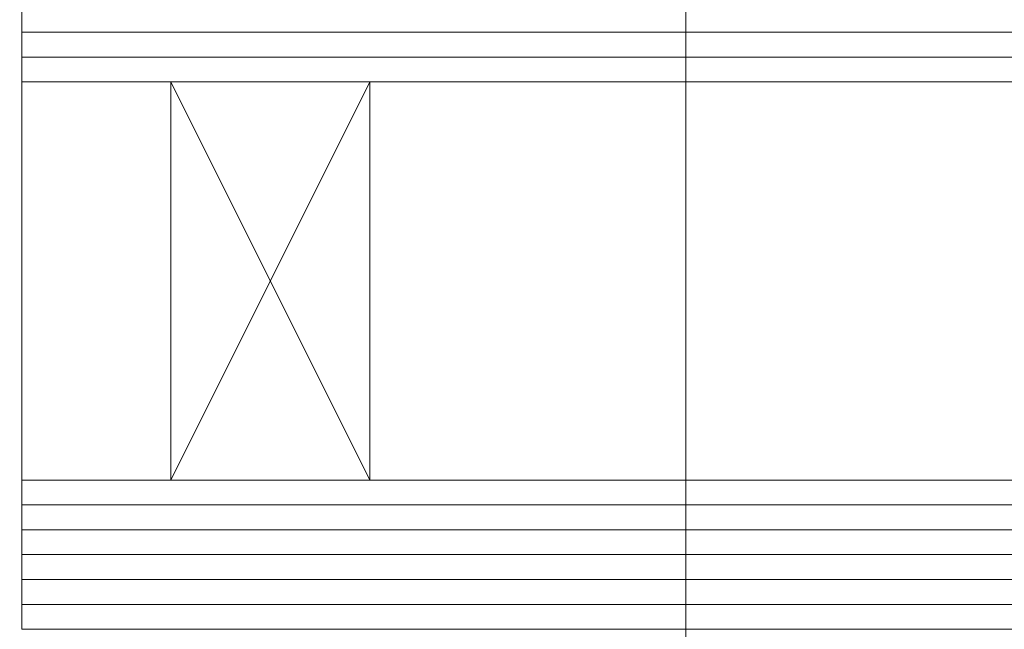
# Model space of a CAD drawing. Extents: x 1911006 to 2186114, y 709265 to 747216.
# Tile 26 of 256: x 1917482 to 1917522, y 735152 to 735177. Entities that reach past the tile are written whole.
import ezdxf

# ---------------------------------------------------------------- set-up
doc = ezdxf.new("R2010")
doc.units = 0
doc.header["$LTSCALE"] = 500
doc.header["$MEASUREMENT"] = 0
doc.layers.add('!_A_44_REFERENCIA', color=241, linetype='CONTINUOUS', lineweight=15, plot=False)
for name, color, linetype, lineweight in [('_MB_inne_0.15', 251, 'CONTINUOUS', 15), ('_MB_kreskowanie_szklo_0.09', 157, 'CONTINUOUS', 9), ('_MB_szklo_0.15', 142, 'CONTINUOUS', 15)]:
    doc.layers.add(name, color=color, linetype=linetype, lineweight=lineweight)

msp = doc.modelspace()

# ---------------------------------------------------------------- linework, layer by layer
at = {"layer": '!_A_44_REFERENCIA', "color": 7}
for points in [[(1917509.173, 735568.525), (1917509.173, 734974.525), (1917089.173, 734974.525), (1917089.173, 735568.525)], [(1917929.173, 735568.525), (1917929.173, 734974.525), (1917509.173, 734974.525), (1917509.173, 735568.525)]]:
    msp.add_lwpolyline(points, close=True, dxfattribs=at)
at = {"layer": '_MB_inne_0.15', "color": 7}
msp.add_lwpolyline([(1917488.454, 735174.427), (1917488.454, 735158.427), (1917482.454, 735158.427), (1917482.454, 735174.427)], close=True, dxfattribs=at)
msp.add_lwpolyline([(1917496.454, 735158.427), (1917496.454, 735174.427), (1917488.454, 735174.427), (1917488.454, 735158.427), (1917496.454, 735158.427), (1917488.454, 735174.427), (1917488.454, 735158.427), (1917496.454, 735174.427)], dxfattribs=at)
at = {"layer": '_MB_kreskowanie_szklo_0.09', "color": 7}
for points in [[(1917482.454, 735176.427), (1918410.454, 735176.427)], [(1917482.454, 735175.427), (1918410.454, 735175.427)], [(1917482.454, 735157.427), (1918410.454, 735157.427)], [(1917482.454, 735156.427), (1918410.454, 735156.427)], [(1917482.454, 735155.427), (1918410.454, 735155.427)], [(1917482.454, 735154.427), (1918410.454, 735154.427)], [(1917482.454, 735153.427), (1918410.454, 735153.427)]]:
    msp.add_lwpolyline(points, dxfattribs=at)
at = {"layer": '_MB_szklo_0.15', "color": 7}
for points in [[(1918410.454, 735174.427), (1917482.454, 735174.427), (1917482.454, 735178.427), (1918410.454, 735178.427)], [(1918410.454, 735152.427), (1917482.454, 735152.427), (1917482.454, 735158.427), (1918410.454, 735158.427)]]:
    msp.add_lwpolyline(points, dxfattribs=at)

doc.saveas('drawing.dxf')
